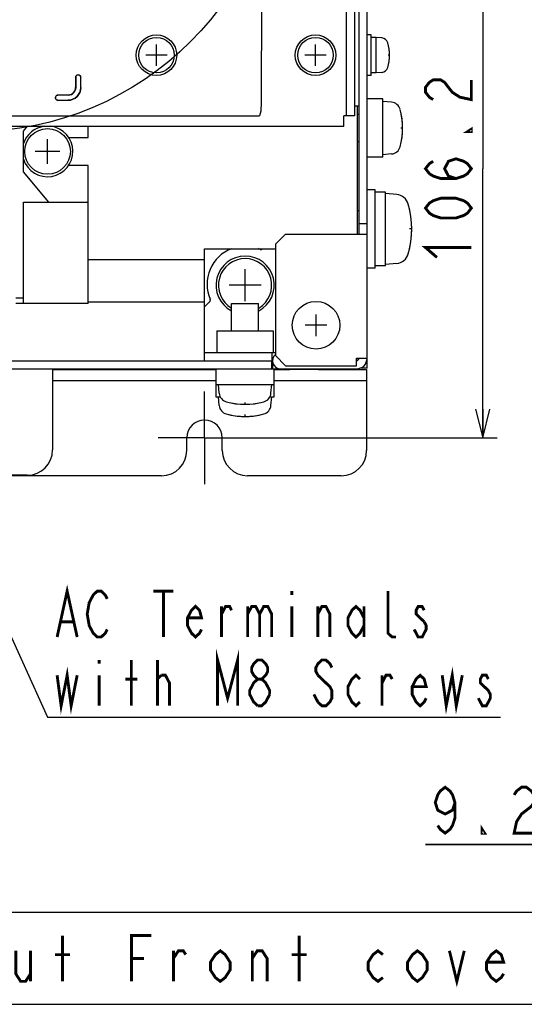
# Model space of a CAD drawing. Extents: x 26 to 410, y 32 to 287.
# Tile 32 of 47: x 275 to 310, y 32 to 101. Entities that reach past the tile are written whole.
import ezdxf

# ---------------------------------------------------------------- set-up
doc = ezdxf.new("R2010")
doc.units = 0
doc.header["$LTSCALE"] = 23.1
doc.linetypes.add('CENTER', pattern=[0.6, 0.375, -0.075, 0.075, -0.075])
doc.layers.get('0').update_dxf_attribs({"linetype": 'CONTINUOUS'})
for name, color, linetype in [('ALL_AXIS', 7, 'CONTINUOUS'), ('ALL_CURVE', 7, 'CONTINUOUS'), ('ALL_DIM', 7, 'CONTINUOUS'), ('ALL_FEATURES', 7, 'CONTINUOUS'), ('ALL_NOTE', 7, 'CONTINUOUS')]:
    doc.layers.add(name, color=color, linetype=linetype)
doc.dimstyles.get("Standard").update_dxf_attribs({"dimtxt": 2.5, "dimasz": 2.5, "dimexe": 1.25, "dimexo": 0.625, "dimtad": 1, "dimcen": 2.5, "dimazin": 3, "dimtfac": 1, "dimtmove": 0, "dimatfit": 3})

# ---------------------------------------------------------------- blocks, each defined once
blk = doc.blocks.new('_OPEN')
at = {"color": 0, "linetype": 'BYBLOCK'}
for p, q in [((0, 0), (-1, 0.25)), ((-1, -0.25), (0, 0)), ((-1, 0), (0, 0))]:
    blk.add_line(p, q, dxfattribs=at)
blk = doc.blocks.new('_DOT')
at = {"color": 0, "linetype": 'BYBLOCK'}
blk.add_line((-0.25, 0), (-1, 0), dxfattribs=at)
at = {"color": 0, "linetype": 'BYBLOCK', "const_width": 0.25}
blk.add_lwpolyline([(-0.125, 0, 1), (0.125, 0, 1)], format="xyb", close=True, dxfattribs=at)
blk = doc.blocks.new('*D22')
at = {"layer": 'ALL_DIM', "color": 2, "linetype": 'CONTINUOUS'}
for p, q in [((312.896, 113.213), (312.896, 42.577)), ((316.149, 111.127), (316.149, 42.577)), ((312.896, 43.577), (303.278, 43.577)), ((303.278, 43.577), (314.522, 43.577)), ((316.399, 43.577), (314.522, 43.577)), ((316.149, 43.577), (316.399, 43.577))]:
    blk.add_line(p, q, dxfattribs=at)
at = {"layer": 'ALL_DIM', "color": 2, "linetype": 'CONTINUOUS', "xscale": 2, "yscale": 2, "zscale": 2}
blk.add_blockref('_OPEN', (312.896, 43.577), dxfattribs=at)
at = {"layer": 'ALL_DIM', "color": 2, "linetype": 'CONTINUOUS', "xscale": 2, "yscale": 2, "zscale": 2, "rotation": 180}
blk.add_blockref('_DOT', (316.149, 43.577), dxfattribs=at)
blk = doc.blocks.new('*D45')
at = {"layer": 'ALL_DIM', "color": 2, "linetype": 'CONTINUOUS'}
for p, q in [((277.125, 109.51), (308.284, 109.51)), ((307.284, 109.51), (307.284, 90.737)), ((307.284, 71.963), (307.284, 90.737)), ((288.863, 71.963), (308.284, 71.963))]:
    blk.add_line(p, q, dxfattribs=at)
at = {"layer": 'ALL_DIM', "color": 2, "linetype": 'CONTINUOUS', "xscale": 2, "yscale": 2, "zscale": 2}
for p, rotation in [((307.284, 109.51), 90), ((307.284, 71.963), 270)]:
    blk.add_blockref('_OPEN', p, dxfattribs=dict(at, rotation=rotation))

msp = doc.modelspace()

# ---------------------------------------------------------------- linework, layer by layer
at = {"color": 7, "linetype": 'CONTINUOUS'}
for p, q in [((275.224, 93.353), (275.489, 93.671)), ((279.732, 92.911), (279.732, 93.671)), ((275.224, 90.525), (275.224, 93.353)), ((278.367, 92.911), (279.732, 92.911)), ((279.732, 90.967), (278.367, 90.967)), ((279.732, 81.332), (279.732, 90.967)), ((276.992, 88.403), (275.224, 90.525)), ((275.224, 88.403), (279.732, 88.403)), ((275.224, 81.332), (275.224, 88.403)), ((274.694, 81.721), (275.224, 81.721)), ((279.732, 81.332), (274.694, 81.332))]:
    msp.add_line(p, q, dxfattribs=at)
at = {"color": 2, "linetype": 'CONTINUOUS'}
msp.add_circle((271.704, 114.779), 21.467, dxfattribs=at)
at = {"layer": 'ALL_AXIS', "color": 7, "linetype": 'CONTINUOUS'}
for p, q in [((299.495, 100.071), (299.213, 100.071)), ((299.495, 97.242), (299.495, 100.071)), ((299.849, 99.894), (299.495, 99.894)), ((300.245, 99.859), (299.849, 99.894)), ((299.849, 97.419), (299.849, 99.894)), ((299.495, 97.242), (299.213, 97.242)), ((299.849, 97.419), (299.495, 97.419)), ((300.245, 97.454), (299.849, 97.419)), ((300.309, 95.598), (299.213, 95.598)), ((300.309, 91.532), (300.309, 95.598)), ((300.921, 95.368), (300.309, 95.421)), ((298.647, 94.511), (298.505, 94.511)), ((298.647, 92.619), (298.505, 92.619)), ((300.309, 91.532), (299.213, 91.532)), ((300.921, 91.763), (300.309, 91.709)), ((299.778, 89.27), (299.213, 89.27)), ((299.778, 83.789), (299.778, 89.27)), ((300.485, 89.093), (299.778, 89.093)), ((300.485, 83.966), (300.485, 89.093)), ((301.277, 88.935), (300.485, 89.004)), ((298.647, 87.8), (298.505, 87.8)), ((300.485, 83.966), (299.778, 83.966)), ((301.277, 84.124), (300.485, 84.055)), ((299.778, 83.789), (299.213, 83.789)), ((289.746, 81.332), (291.638, 81.332)), ((289.746, 79.423), (289.746, 81.332)), ((291.638, 79.423), (291.638, 81.332)), ((288.73, 79.423), (292.654, 79.423)), ((288.73, 79.423), (288.73, 77.903)), ((292.654, 79.423), (292.654, 77.903)), ((288.659, 76.771), (288.659, 74.827)), ((292.725, 74.827), (292.725, 76.771)), ((288.659, 75.675), (292.725, 75.675)), ((288.889, 75.063), (288.836, 75.675)), ((292.494, 75.063), (292.548, 75.675)), ((288.659, 74.827), (288.961, 74.827)), ((288.889, 74.214), (288.836, 74.827)), ((292.423, 74.827), (292.725, 74.827)), ((292.494, 74.214), (292.548, 74.827))]:
    msp.add_line(p, q, dxfattribs=at)
at = {"layer": 'ALL_AXIS', "color": 7, "linetype": 'CENTER'}
for q in [(287.863, 75.201), (284.626, 71.963), (291.101, 71.963), (287.863, 68.726)]:
    msp.add_line((287.863, 71.963), q, dxfattribs=at)
at = {"layer": 'ALL_AXIS', "color": 7, "linetype": 'CONTINUOUS'}
for centre, radius in [((284.505, 98.656), 1.414), ((284.505, 98.656), 1.237), ((295.606, 98.656), 1.414), ((295.606, 98.656), 1.237), ((276.903, 91.939), 1.591), ((295.642, 79.812), 1.662)]:
    msp.add_circle(centre, radius, dxfattribs=at)
for centre, radius, start, end in [((300.205, 99.401), 0.46, 15.88085, 85), ((297.586, 98.656), 3.182, 344.11915, 15.88085), ((300.205, 97.911), 0.46, 275, 344.11915), ((300.863, 94.699), 0.672, 15.36249, 85), ((296.738, 93.565), 4.95, 344.63751, 15.36249), ((276.903, 91.939), 1.768, 97.34222, 161.86826), ((276.903, 91.939), 1.768, 198.13174, 82.65778), ((300.863, 92.432), 0.672, 275, 344.63751), ((301.197, 88.019), 0.919, 15.88085, 85), ((295.96, 86.53), 6.364, 344.11915, 15.88085), ((290.692, 82.605), 2.033, 298.09471, 241.90529), ((301.197, 85.04), 0.919, 275, 344.11915), ((290.692, 82.605), 1.856, 300.97308, 239.02692), ((289.559, 75.121), 0.672, 185, 254.63751), ((291.825, 75.121), 0.672, 285.36249, 355), ((289.559, 74.273), 0.672, 185, 254.63751), ((290.692, 79.246), 4.95, 254.63751, 285.36249), ((291.825, 74.273), 0.672, 285.36249, 355), ((290.692, 78.398), 4.95, 254.63751, 285.36249), ((287.863, 71.963), 1.237, 0, 180)]:
    msp.add_arc(centre, radius, start, end, dxfattribs=at)
at = {"layer": 'ALL_CURVE', "color": 40, "linetype": 'CONTINUOUS'}
for p, q in [((284.505, 97.914), (284.505, 99.399)), ((295.606, 97.914), (295.606, 99.399)), ((285.247, 98.656), (283.762, 98.656)), ((296.349, 98.656), (294.864, 98.656)), ((300.768, 98.656), (300.68, 98.656)), ((301.687, 93.565), (301.56, 93.565)), ((276.903, 91.073), (276.903, 92.805)), ((277.77, 91.939), (276.037, 91.939)), ((302.324, 86.53), (302.173, 86.53)), ((290.692, 81.491), (290.692, 83.719)), ((291.806, 82.605), (289.578, 82.605)), ((295.642, 79.052), (295.642, 80.572)), ((296.402, 79.812), (294.882, 79.812)), ((290.692, 74.297), (290.692, 74.423)), ((290.692, 73.448), (290.692, 73.575))]:
    msp.add_line(p, q, dxfattribs=at)
for centre, radius, start, end in [((297.586, 98.656), 3.182, 346.5066, 13.4934), ((296.738, 93.565), 4.95, 346.99712, 13.00288), ((295.96, 86.53), 6.364, 347.48667, 12.51333), ((290.692, 79.246), 4.95, 256.99712, 283.00288), ((290.692, 78.398), 4.95, 256.99712, 283.00288)]:
    msp.add_arc(centre, radius, start, end, dxfattribs=at)
at = {"layer": 'ALL_DIM', "color": 2, "linetype": 'CONTINUOUS', "const_width": 0.2}
for points in [[(303.818, 95.553), (303.551, 95.725), (303.284, 96.069), (303.284, 96.413), (303.551, 96.757), (303.818, 96.929), (304.351, 96.929), (304.618, 96.757), (304.884, 96.413), (305.151, 96.069), (305.684, 95.725), (306.484, 95.553), (306.484, 96.929)], [(306.484, 93.489), (306.484, 93.317), (306.218, 93.317), (306.484, 93.489)], [(305.418, 90.049), (304.884, 90.221), (304.618, 90.737), (304.884, 91.253), (305.418, 91.425), (305.951, 91.253), (306.218, 91.081), (306.484, 90.737), (306.218, 90.393), (305.951, 90.221), (305.418, 90.049), (304.351, 90.049), (303.818, 90.221), (303.551, 90.393), (303.284, 90.737), (303.551, 91.081), (303.818, 91.253)], [(306.484, 87.985), (306.218, 87.641), (305.951, 87.469), (305.418, 87.297), (304.351, 87.297), (303.818, 87.469), (303.551, 87.641), (303.284, 87.985), (303.551, 88.329), (303.818, 88.501), (304.351, 88.673), (305.418, 88.673), (305.951, 88.501), (306.218, 88.329), (306.484, 87.985)], [(304.084, 84.545), (303.284, 85.233), (306.484, 85.233)], [(305.342, 46.51), (305.17, 45.977), (304.654, 45.71), (304.138, 45.977), (303.966, 46.51), (304.138, 47.043), (304.31, 47.31), (304.654, 47.577), (304.998, 47.31), (305.17, 47.043), (305.342, 46.51), (305.342, 45.443), (305.17, 44.91), (304.998, 44.643), (304.654, 44.377), (304.31, 44.643), (304.138, 44.91)], [(309.47, 47.043), (309.642, 47.31), (309.986, 47.577), (310.33, 47.577), (310.674, 47.31), (310.846, 47.043), (310.846, 46.51), (310.674, 46.243), (310.33, 45.977), (309.986, 45.71), (309.642, 45.177), (309.47, 44.377), (310.846, 44.377)], [(307.406, 44.377), (307.234, 44.377), (307.234, 44.643), (307.406, 44.377)]]:
    msp.add_lwpolyline(points, dxfattribs=at)
at = {"layer": 'ALL_FEATURES', "color": 7, "linetype": 'CONTINUOUS'}
for p, q in [((297.763, 94.414), (297.763, 116.078)), ((298.647, 86.176), (298.647, 115.466)), ((291.891, 113.768), (291.803, 95.264)), ((278.864, 97.106), (278.864, 96.395)), ((278.866, 97.104), (278.866, 96.394)), ((279.047, 97.279), (279.038, 97.279)), ((279.046, 97.278), (279.039, 97.278)), ((279.219, 96.394), (279.219, 97.104)), ((279.22, 96.392), (279.22, 97.106)), ((277.45, 95.691), (277.45, 95.682)), ((277.451, 95.69), (277.451, 95.683)), ((278.334, 95.865), (277.623, 95.865)), ((277.623, 95.509), (278.337, 95.509)), ((278.335, 95.863), (277.625, 95.863)), ((277.625, 95.51), (278.335, 95.51)), ((234.188, 94.414), (291.334, 94.414)), ((291.792, 94.744), (291.688, 94.432)), ((298.329, 94.414), (297.586, 94.414)), ((297.586, 93.671), (297.586, 94.414)), ((297.586, 93.671), (186.217, 93.671)), ((299.213, 86.883), (298.647, 86.883)), ((287.863, 81.087), (288.215, 81.438)), ((287.863, 77.903), (292.813, 77.903)), ((292.566, 77.903), (292.566, 77.337)), ((263.256, 77.337), (292.566, 77.337)), ((292.636, 76.771), (292.636, 77.146)), ((298.576, 77.373), (298.576, 77.514)), ((277.257, 76.771), (277.257, 71.115)), ((293.654, 76.771), (293.654, 76.736)), ((293.803, 76.771), (293.803, 76.736)), ((295.253, 76.736), (295.253, 76.771)), ((295.818, 76.736), (295.253, 76.736)), ((299.213, 76.807), (298.695, 76.807)), ((299.177, 76.736), (299.177, 71.079)), ((288.659, 75.923), (277.257, 75.923)), ((299.177, 75.923), (292.725, 75.923)), ((286.626, 71.079), (286.626, 71.963)), ((289.101, 71.079), (289.101, 71.963)), ((284.858, 69.311), (198.945, 69.311)), ((275.489, 69.347), (208.314, 69.347)), ((297.409, 69.311), (290.869, 69.311))]:
    msp.add_line(p, q, dxfattribs=at)
at = {"layer": 'ALL_FEATURES', "color": 3, "linetype": 'CONTINUOUS'}
for p, q in [((298.329, 115.662), (298.329, 94.414)), ((299.213, 76.807), (299.213, 115.117)), ((298.329, 95.121), (298.647, 95.121)), ((298.505, 95.121), (298.505, 86.176)), ((293.52, 86.176), (292.813, 85.469)), ((293.52, 86.176), (299.213, 86.176)), ((292.813, 85.469), (292.813, 77.691)), ((287.863, 85.151), (292.813, 85.151)), ((287.863, 77.337), (287.863, 85.151)), ((279.732, 84.408), (287.863, 84.408)), ((279.732, 81.438), (287.863, 81.438)), ((292.813, 77.691), (293.52, 76.984)), ((292.601, 77.337), (292.566, 77.337)), ((292.566, 76.771), (292.566, 77.337)), ((293.52, 76.984), (298.47, 76.984)), ((298.47, 77.514), (299.187, 77.514)), ((298.47, 76.984), (298.47, 77.514)), ((263.822, 76.771), (298.47, 76.771)), ((277.257, 76.736), (288.659, 76.736)), ((292.725, 76.736), (293.803, 76.736)), ((295.253, 76.736), (293.847, 76.736)), ((295.818, 76.771), (295.818, 76.736)), ((295.818, 76.736), (299.177, 76.736)), ((298.576, 76.771), (298.576, 76.78))]:
    msp.add_line(p, q, dxfattribs=at)
at = {"layer": 'ALL_FEATURES', "color": 7, "linetype": 'CONTINUOUS'}
for points in [[(278.864, 97.106), (278.87, 97.15), (278.888, 97.192), (278.915, 97.228), (278.951, 97.256), (278.993, 97.273), (279.038, 97.279)], [(279.039, 97.278), (278.994, 97.272), (278.952, 97.254), (278.916, 97.227), (278.889, 97.191), (278.871, 97.149), (278.866, 97.104)], [(279.219, 97.104), (279.213, 97.149), (279.196, 97.191), (279.168, 97.227), (279.132, 97.254), (279.091, 97.272), (279.046, 97.278)], [(279.047, 97.279), (279.092, 97.273), (279.134, 97.256), (279.17, 97.228), (279.197, 97.192), (279.214, 97.15), (279.22, 97.106)], [(278.334, 95.865), (278.452, 95.878), (278.564, 95.917), (278.665, 95.98), (278.749, 96.064), (278.812, 96.165), (278.851, 96.277), (278.864, 96.395)], [(278.335, 95.51), (278.508, 95.527), (278.674, 95.577), (278.826, 95.659), (278.96, 95.769), (279.07, 95.903), (279.152, 96.055), (279.202, 96.221), (279.219, 96.394)], [(278.866, 96.394), (278.852, 96.276), (278.813, 96.163), (278.75, 96.063), (278.666, 95.979), (278.565, 95.916), (278.453, 95.877), (278.335, 95.863)], [(279.22, 96.392), (279.203, 96.22), (279.153, 96.054), (279.071, 95.901), (278.961, 95.767), (278.828, 95.657), (278.675, 95.576), (278.509, 95.526), (278.337, 95.509)], [(277.45, 95.691), (277.456, 95.736), (277.473, 95.778), (277.501, 95.814), (277.537, 95.841), (277.578, 95.859), (277.623, 95.865)], [(277.623, 95.509), (277.578, 95.514), (277.537, 95.532), (277.501, 95.559), (277.473, 95.595), (277.456, 95.637), (277.45, 95.682)], [(277.625, 95.863), (277.58, 95.857), (277.538, 95.84), (277.502, 95.813), (277.475, 95.777), (277.457, 95.735), (277.451, 95.69)], [(277.451, 95.683), (277.457, 95.638), (277.475, 95.596), (277.502, 95.561), (277.538, 95.533), (277.58, 95.516), (277.625, 95.51)], [(291.803, 95.264), (291.802, 95.127), (291.801, 95.004), (291.799, 94.9), (291.797, 94.82), (291.794, 94.767), (291.792, 94.744)], [(291.334, 94.414), (291.412, 94.414), (291.486, 94.416), (291.553, 94.418), (291.609, 94.421), (291.651, 94.424), (291.678, 94.428), (291.688, 94.432)], [(291.735, 85.115), (291.754, 85.108), (291.775, 85.103), (291.798, 85.101), (291.822, 85.102), (291.846, 85.106), (291.869, 85.113), (291.891, 85.123), (291.911, 85.137), (291.929, 85.153)], [(288.215, 81.438), (288.229, 81.454), (288.241, 81.472), (288.252, 81.492), (288.26, 81.515), (288.265, 81.538), (288.267, 81.562), (288.265, 81.586), (288.261, 81.61), (288.253, 81.633)]]:
    msp.add_lwpolyline(points, dxfattribs=at)
at = {"layer": 'ALL_FEATURES', "color": 3, "linetype": 'CONTINUOUS'}
msp.add_lwpolyline([(293.654, 76.736), (293.572, 76.748), (293.534, 76.771)], dxfattribs=at)
at = {"layer": 'ALL_FEATURES', "color": 7, "linetype": 'CONTINUOUS'}
for centre, radius, start, end in [((290.692, 82.676), 2.653, 110.88069, 203.15284), ((290.692, 82.676), 2.653, 66.84716, 69.22678), ((298.47, 77.514), 0.177, 270, 360), ((275.489, 71.115), 1.768, 270, 360), ((284.858, 71.079), 1.768, 270, 360), ((290.869, 71.079), 1.768, 180, 270), ((297.409, 71.079), 1.768, 270, 360)]:
    msp.add_arc(centre, radius, start, end, dxfattribs=at)
at = {"layer": 'ALL_FEATURES', "color": 3, "linetype": 'CONTINUOUS'}
for centre, radius, start, end in [((293.167, 77.337), 0.566, 128.90293, 270), ((298.47, 77.514), 0.742, 270, 360), ((293.803, 78.08), 1.344, 270, 282.38816)]:
    msp.add_arc(centre, radius, start, end, dxfattribs=at)
at = {"layer": 'ALL_NOTE', "color": 2, "linetype": 'CONTINUOUS'}
for p, q in [((262.013, 85.266), (276.901, 52.459)), ((276.901, 52.459), (277.151, 52.459)), ((277.151, 52.459), (308.511, 52.459))]:
    msp.add_line(p, q, dxfattribs=at)
at = {"layer": 'ALL_NOTE', "color": 2, "linetype": 'CONTINUOUS', "const_width": 0.2}
for points in [[(277.571, 58.059), (278.271, 61.259), (278.971, 58.059)], [(281.071, 58.592), (280.931, 58.325), (280.651, 58.059), (280.371, 58.059), (280.091, 58.325), (279.951, 58.592), (279.811, 58.859), (279.671, 59.659), (279.811, 60.459), (279.951, 60.725), (280.091, 60.992), (280.371, 61.259), (280.651, 61.259), (280.931, 60.992), (281.071, 60.725)], [(284.291, 61.259), (285.691, 61.259)], [(284.991, 61.259), (284.991, 58.059)], [(293.951, 61.259), (293.951, 60.992)], [(301.231, 58.059), (300.951, 58.059), (300.671, 58.325), (300.671, 61.259)], [(287.651, 58.592), (287.511, 58.325), (287.231, 58.059), (286.951, 58.325), (286.671, 58.859), (286.671, 59.392), (286.951, 59.925), (287.231, 60.192), (287.511, 59.925), (287.651, 59.392), (286.671, 59.392)], [(289.051, 58.059), (289.051, 60.192)], [(289.051, 59.659), (289.331, 60.192), (289.611, 60.192), (289.751, 59.925)], [(290.871, 60.192), (290.871, 58.059)], [(290.871, 59.659), (291.151, 60.192), (291.431, 60.192), (291.711, 59.659), (291.711, 58.059)], [(291.711, 59.659), (291.991, 60.192), (292.271, 60.192), (292.551, 59.659), (292.551, 58.059)], [(293.951, 60.192), (293.951, 58.059)], [(295.771, 58.059), (295.771, 60.192)], [(295.771, 59.659), (296.051, 60.192), (296.331, 60.192), (296.611, 59.659), (296.611, 58.059)], [(298.991, 58.859), (298.711, 58.325), (298.431, 58.059), (298.151, 58.325), (297.871, 58.859), (297.871, 59.392), (298.151, 59.925), (298.431, 60.192), (298.711, 59.925), (298.991, 59.392)], [(298.991, 60.192), (298.991, 58.059)], [(303.191, 59.925), (303.051, 60.192), (302.771, 60.192), (302.631, 59.925), (302.631, 59.659), (303.191, 59.125)], [(277.851, 59.125), (278.691, 59.125)], [(303.191, 59.125), (303.331, 58.859), (303.331, 58.592), (303.191, 58.325), (303.051, 58.059), (302.771, 58.059), (302.631, 58.325), (302.491, 58.592)], [(288.771, 53.259), (288.771, 56.459), (289.471, 53.792), (290.171, 56.459), (290.171, 53.259)], [(280.511, 56.459), (280.511, 56.192)], [(282.751, 53.259), (282.751, 56.459)], [(284.571, 53.259), (284.571, 56.459)], [(291.571, 55.125), (291.291, 55.392), (291.151, 55.659), (291.151, 55.925), (291.291, 56.192), (291.571, 56.459), (291.851, 56.459), (292.131, 56.192), (292.271, 55.925), (292.271, 55.659), (292.131, 55.392), (291.851, 55.125)], [(296.751, 55.925), (296.611, 56.192), (296.331, 56.459), (296.051, 56.459), (295.771, 56.192), (295.631, 55.925), (295.631, 55.659), (295.771, 55.392)], [(277.571, 55.392), (277.851, 53.259), (278.271, 55.392), (278.551, 53.259), (278.971, 55.392)], [(304.451, 55.392), (304.731, 53.259), (305.151, 55.392), (305.431, 53.259), (305.851, 55.392)], [(280.511, 55.392), (280.511, 53.259)], [(282.331, 55.125), (283.171, 55.125)], [(284.571, 55.125), (284.851, 55.392)], [(284.851, 55.392), (285.131, 55.392), (285.411, 54.859), (285.411, 53.259)], [(291.571, 53.259), (291.291, 53.525), (291.151, 53.792), (291.011, 54.059), (291.011, 54.325), (291.151, 54.592), (291.291, 54.859), (291.571, 55.125), (291.851, 55.125), (292.131, 54.859), (292.271, 54.592), (292.411, 54.325), (292.411, 54.059)], [(295.771, 55.392), (296.611, 54.592), (296.751, 54.325), (296.751, 53.792), (296.611, 53.525), (296.331, 53.259), (296.051, 53.259), (295.771, 53.525)], [(298.711, 53.525), (298.431, 53.259), (298.151, 53.525), (297.871, 54.059), (297.871, 54.592), (298.151, 55.125), (298.431, 55.392), (298.711, 55.125)], [(300.251, 53.259), (300.251, 55.392)], [(300.251, 54.859), (300.531, 55.392), (300.811, 55.392), (300.951, 55.125)], [(303.331, 53.792), (303.191, 53.525), (302.911, 53.259), (302.631, 53.525), (302.351, 54.059), (302.351, 54.592), (302.631, 55.125), (302.911, 55.392), (303.191, 55.125), (303.331, 54.592), (302.351, 54.592)], [(307.671, 55.125), (307.531, 55.392), (307.251, 55.392), (307.111, 55.125), (307.111, 54.859), (307.391, 54.592), (307.671, 54.325), (307.811, 54.059), (307.811, 53.792), (307.671, 53.525), (307.531, 53.259), (307.251, 53.259), (307.111, 53.525), (306.971, 53.792)], [(292.411, 54.059), (292.131, 53.525), (291.851, 53.259), (291.571, 53.259)], [(295.771, 53.525), (295.491, 54.059)], [(277.951, 34.033), (277.951, 37.233)], [(282.767, 34.033), (282.767, 37.233), (284.143, 37.233)], [(294.463, 34.033), (294.463, 37.233)], [(274.683, 36.166), (274.683, 34.566), (275.027, 34.033), (275.371, 34.033), (275.715, 34.566)], [(275.715, 36.166), (275.715, 34.033)], [(277.435, 35.899), (278.467, 35.899)], [(282.767, 35.633), (283.627, 35.633)], [(285.691, 34.033), (285.691, 36.166)], [(285.691, 35.633), (286.035, 36.166), (286.379, 36.166), (286.551, 35.899)], [(289.647, 34.833), (289.303, 34.299), (288.959, 34.033), (288.615, 34.299), (288.271, 34.833), (288.271, 35.366), (288.615, 35.899), (288.959, 36.166), (289.303, 35.899), (289.647, 35.366), (289.647, 34.833)], [(291.195, 34.033), (291.195, 36.166)], [(291.195, 35.633), (291.539, 36.166), (291.883, 36.166), (292.227, 35.633), (292.227, 34.033)], [(293.947, 35.899), (294.979, 35.899)], [(300.311, 34.299), (299.967, 34.033), (299.623, 34.299), (299.279, 34.833), (299.279, 35.366), (299.623, 35.899), (299.967, 36.166), (300.311, 35.899)], [(303.407, 34.833), (303.063, 34.299), (302.719, 34.033), (302.375, 34.299), (302.031, 34.833), (302.031, 35.366), (302.375, 35.899), (302.719, 36.166), (303.063, 35.899), (303.407, 35.366), (303.407, 34.833)], [(304.955, 36.166), (305.471, 34.033), (305.987, 36.166)], [(308.739, 34.566), (308.567, 34.299), (308.223, 34.033), (307.879, 34.299), (307.535, 34.833), (307.535, 35.366), (307.879, 35.899), (308.223, 36.166), (308.567, 35.899), (308.739, 35.366), (307.535, 35.366)]]:
    msp.add_lwpolyline(points, dxfattribs=at)
at = {"layer": 'ALL_NOTE', "color": 2, "linetype": 'CONTINUOUS'}
msp.add_lwpolyline([(239.199, 32.433), (316.703, 32.433), (316.703, 38.833), (239.199, 38.833), (239.199, 32.433)], dxfattribs=at)

# ---------------------------------------------------------------- dimensions: what is measured, and where the dimension line sits
at = {"layer": 'ALL_DIM', "color": 2, "linetype": 'CONTINUOUS'}
dim = msp.add_linear_dim(base=(316.149, 43.577), p1=(312.896, 113.213), p2=(316.149, 111.127), dimstyle='Standard', override={"dimblk2": 'DOT', "dimsah": 1}, dxfattribs=at)
dim.commit()
dim.dimension.update_dxf_attribs({"geometry": '*D22', "text_midpoint": (303.278, 44.377), "dimtype": 128})
dim = msp.add_linear_dim(base=(307.284, 109.51), p1=(288.863, 71.963), p2=(277.125, 109.51), angle=90, dimstyle='Standard', dxfattribs=at)
dim.commit()
dim.dimension.update_dxf_attribs({"geometry": '*D45', "text_midpoint": (306.484, 83.857), "dimtype": 128})

doc.saveas('drawing.dxf')
